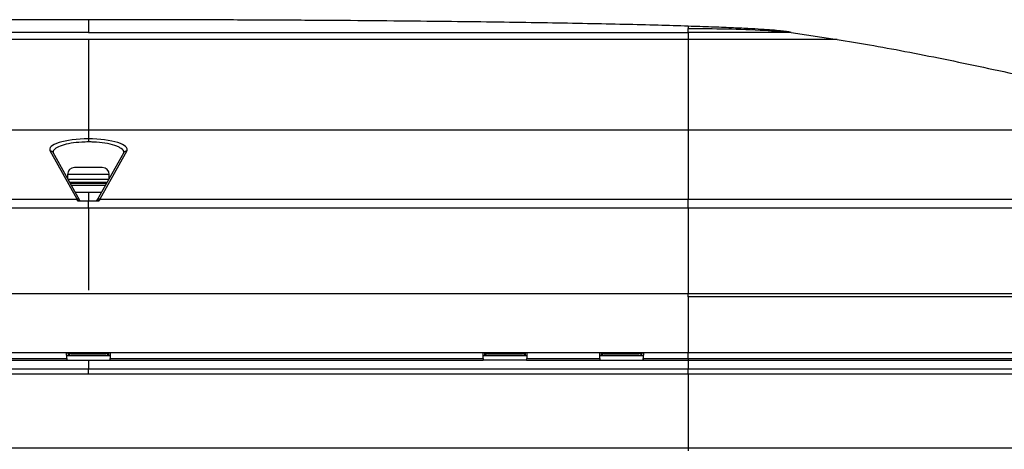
# Model space of a CAD drawing. Header units: millimetres. Extents: x 1141 to 9683, y 1625 to 6203.
# Tile 117 of 118: x 9233 to 9528, y 4050 to 4179. Entities that reach past the tile are written whole.
import ezdxf

# ---------------------------------------------------------------- set-up
doc = ezdxf.new("R2010")
doc.units = ezdxf.units.MM
doc.header["$LTSCALE"] = 25

msp = doc.modelspace()

# ---------------------------------------------------------------- linework, layer by layer
at = {"color": 7, "linetype": 'Continuous', "lineweight": 25}
for p, q in [((9445.78, 4175.68), (9445, 4175.71)), ((9253.44, 4174.76), (9073.44, 4174.76)), ((9253.44, 4172.62), (9073.44, 4172.62)), ((9253.44, 4174.76), (9433.44, 4174.76)), ((9433.44, 4172.62), (9253.44, 4172.62)), ((9433.44, 4174.76), (9433.44, 4172.62)), ((9464.35, 4174.76), (9478.19, 4172.62)), ((9073.44, 4145.54), (9253.44, 4145.54)), ((9253.44, 4145.54), (9253.44, 4142.82)), ((9253.44, 4145.54), (9433.44, 4145.54)), ((9433.44, 4145.54), (9433.44, 4124.75)), ((9433.44, 4145.54), (9602.33, 4145.54)), ((9253.44, 4142.82), (9253.44, 4141.91)), ((9250.06, 4124.75), (9241.95, 4139.2)), ((9250.89, 4124.35), (9242.82, 4138.73)), ((9242.82, 4138.73), (9242.82, 4138.73)), ((9264.06, 4138.73), (9255.99, 4124.35)), ((9264.93, 4139.2), (9256.82, 4124.75)), ((9264.07, 4138.74), (9264.06, 4138.73)), ((9257.61, 4134.24), (9249.27, 4134.24)), ((9247.19, 4132.16), (9247.19, 4130.94)), ((9259.69, 4132.16), (9247.19, 4132.16)), ((9259.69, 4130.94), (9259.69, 4132.16)), ((9259.55, 4130.69), (9247.33, 4130.69)), ((9247.97, 4129.56), (9258.91, 4129.56)), ((9258.88, 4129.51), (9248, 4129.51)), ((9258.8, 4129.8), (9248.08, 4129.8)), ((9258.51, 4128.84), (9248.37, 4128.84)), ((9249.51, 4126.81), (9253.44, 4126.81)), ((9253.44, 4126.81), (9257.37, 4126.81)), ((9253.44, 4126.81), (9253.44, 4124.26)), ((9073.44, 4124.75), (9250.06, 4124.75)), ((9250.17, 4124.26), (9253.44, 4124.26)), ((9253.44, 4122.01), (9253.44, 4124.26)), ((9253.44, 4124.26), (9256.71, 4124.26)), ((9256.13, 4124.38), (9255.78, 4124.35)), ((9256.82, 4124.75), (9433.44, 4124.75)), ((9433.44, 4122.01), (9433.44, 4124.75)), ((9433.44, 4124.75), (9604.81, 4124.75)), ((9253.44, 4122.01), (9073.44, 4122.01)), ((9253.44, 4122.01), (9253.44, 4097.51)), ((9433.44, 4122.01), (9253.44, 4122.01)), ((9433.44, 4122.01), (9433.44, 4096.51)), ((9681.4, 4122.01), (9433.44, 4122.01)), ((9073.44, 4096.51), (9433.44, 4096.51)), ((9433.44, 4095.51), (9433.44, 4096.51)), ((9433.44, 4096.51), (9682.74, 4096.51)), ((9433.44, 4095.61), (9682.29, 4095.61)), ((9682.29, 4095.51), (9433.44, 4095.51)), ((9433.44, 4095.51), (9433.44, 4078.81)), ((9073.44, 4078.81), (9433.44, 4078.81)), ((9246.91, 4076.96), (9246.88, 4078.81)), ((9247.41, 4077.81), (9247.39, 4078.81)), ((9247.39, 4078.77), (9247.69, 4078.77)), ((9247.39, 4078.77), (9247.69, 4078.77)), ((9247.69, 4078.78), (9247.69, 4078.81)), ((9247.69, 4078.78), (9247.69, 4077.81)), ((9248.69, 4078.73), (9248.69, 4078.31)), ((9258.19, 4078.73), (9248.69, 4078.73)), ((9258.19, 4078.31), (9248.69, 4078.31)), ((9258.19, 4078.31), (9258.19, 4078.73)), ((9259.19, 4078.81), (9259.19, 4078.78)), ((9259.19, 4078.78), (9259.19, 4077.81)), ((9259.19, 4078.77), (9259.49, 4078.77)), ((9259.19, 4078.77), (9259.49, 4078.77)), ((9259.49, 4078.81), (9259.47, 4077.81)), ((9260, 4078.81), (9259.97, 4076.96)), ((9371.91, 4076.96), (9371.88, 4078.81)), ((9372.41, 4077.81), (9372.39, 4078.81)), ((9372.39, 4078.77), (9372.69, 4078.77)), ((9372.39, 4078.77), (9372.69, 4078.77)), ((9372.69, 4078.78), (9372.69, 4078.81)), ((9372.69, 4078.78), (9372.69, 4077.81)), ((9373.69, 4078.73), (9373.69, 4078.31)), ((9383.19, 4078.73), (9373.69, 4078.73)), ((9383.19, 4078.31), (9373.69, 4078.31)), ((9383.19, 4078.31), (9383.19, 4078.73)), ((9384.19, 4078.81), (9384.19, 4078.78)), ((9384.19, 4078.78), (9384.19, 4077.81)), ((9384.19, 4078.77), (9384.49, 4078.77)), ((9384.19, 4078.77), (9384.49, 4078.77)), ((9384.49, 4078.81), (9384.47, 4077.81)), ((9385, 4078.81), (9384.97, 4076.96)), ((9406.91, 4076.96), (9406.88, 4078.81)), ((9407.41, 4077.81), (9407.39, 4078.81)), ((9407.39, 4078.77), (9407.69, 4078.77)), ((9407.39, 4078.77), (9407.69, 4078.77)), ((9407.69, 4078.78), (9407.69, 4078.81)), ((9407.69, 4078.78), (9407.69, 4077.81)), ((9408.69, 4078.73), (9408.69, 4078.31)), ((9418.19, 4078.73), (9408.69, 4078.73)), ((9418.19, 4078.31), (9408.69, 4078.31)), ((9418.19, 4078.31), (9418.19, 4078.73)), ((9419.19, 4078.81), (9419.19, 4078.78)), ((9419.19, 4078.78), (9419.19, 4077.81)), ((9419.19, 4078.77), (9419.49, 4078.77)), ((9419.19, 4078.77), (9419.49, 4078.77)), ((9419.49, 4078.81), (9419.47, 4077.81)), ((9420, 4078.81), (9419.97, 4076.96)), ((9433.44, 4078.81), (9682.29, 4078.81)), ((9433.44, 4076.96), (9433.44, 4078.81)), ((9134.96, 4076.47), (9246.92, 4076.47)), ((9134.97, 4076.96), (9246.91, 4076.96)), ((9259.99, 4077.81), (9246.89, 4077.81)), ((9246.91, 4076.96), (9246.92, 4076.47)), ((9246.92, 4076.47), (9253.44, 4076.47)), ((9253.44, 4076.47), (9253.44, 4073.81)), ((9253.44, 4076.47), (9259.96, 4076.47)), ((9259.96, 4076.47), (9259.97, 4076.96)), ((9259.96, 4076.47), (9371.92, 4076.47)), ((9259.97, 4076.96), (9371.91, 4076.96)), ((9384.99, 4077.81), (9371.89, 4077.81)), ((9371.91, 4076.96), (9371.92, 4076.47)), ((9384.96, 4076.47), (9371.92, 4076.47)), ((9384.96, 4076.47), (9384.97, 4076.96)), ((9384.96, 4076.47), (9406.92, 4076.47)), ((9384.97, 4076.96), (9406.91, 4076.96)), ((9419.99, 4077.81), (9406.89, 4077.81)), ((9406.91, 4076.96), (9406.92, 4076.47)), ((9406.92, 4076.47), (9419.96, 4076.47)), ((9419.96, 4076.47), (9419.97, 4076.87)), ((9419.96, 4076.47), (9419.97, 4076.47)), ((9419.97, 4076.96), (9433.44, 4076.96)), ((9419.97, 4076.87), (9419.97, 4076.96)), ((9419.97, 4076.87), (9419.97, 4076.47)), ((9419.97, 4076.47), (9433.44, 4076.47)), ((9433.44, 4076.96), (9682.75, 4076.96)), ((9433.44, 4076.96), (9433.44, 4076.47)), ((9433.44, 4076.47), (9433.44, 4073.81)), ((9433.44, 4076.47), (9682.77, 4076.47)), ((9253.44, 4073.81), (9073.44, 4073.81)), ((9253.44, 4072.31), (9073.44, 4072.31)), ((9433.44, 4073.81), (9253.44, 4073.81)), ((9253.44, 4072.31), (9253.44, 4073.81)), ((9433.44, 4072.31), (9253.44, 4072.31)), ((9682.63, 4073.81), (9433.44, 4073.81)), ((9433.44, 4072.31), (9433.44, 4073.81)), ((9433.44, 4072.31), (9433.44, 4050.26)), ((9682.17, 4072.31), (9433.44, 4072.31)), ((9073.44, 4050.26), (9433.44, 4050.26)), ((9433.44, 4050.26), (9681.02, 4050.26)), ((9433.44, 4050.26), (9433.44, 4049.31))]:
    msp.add_line(p, q, dxfattribs=at)
at = {"color": 7, "linetype": 'Continuous', "lineweight": 25, "flags": 128}
for points in [[(9247.81, 4129.84), (9247.91, 4129.82), (9248.08, 4129.8)], [(9258.8, 4129.8), (9258.97, 4129.82), (9259.07, 4129.84)], [(9248.69, 4078.31), (9248.49, 4078.31), (9248.31, 4078.34), (9248.13, 4078.38), (9247.98, 4078.44), (9247.86, 4078.51), (9247.77, 4078.6), (9247.71, 4078.68), (9247.69, 4078.78)], [(9259.19, 4078.78), (9259.17, 4078.68), (9259.11, 4078.6), (9259.02, 4078.51), (9258.9, 4078.44), (9258.75, 4078.38), (9258.57, 4078.34), (9258.38, 4078.31), (9258.19, 4078.31)], [(9373.69, 4078.31), (9373.49, 4078.31), (9373.31, 4078.34), (9373.13, 4078.38), (9372.98, 4078.44), (9372.86, 4078.51), (9372.77, 4078.6), (9372.71, 4078.68), (9372.69, 4078.78)], [(9384.19, 4078.78), (9384.17, 4078.68), (9384.11, 4078.6), (9384.02, 4078.51), (9383.9, 4078.44), (9383.75, 4078.38), (9383.57, 4078.34), (9383.38, 4078.31), (9383.19, 4078.31)], [(9408.69, 4078.31), (9408.49, 4078.31), (9408.31, 4078.34), (9408.13, 4078.38), (9407.98, 4078.44), (9407.86, 4078.51), (9407.77, 4078.6), (9407.71, 4078.68), (9407.69, 4078.78)], [(9419.19, 4078.78), (9419.17, 4078.68), (9419.11, 4078.6), (9419.02, 4078.51), (9418.9, 4078.44), (9418.75, 4078.38), (9418.57, 4078.34), (9418.38, 4078.31), (9418.19, 4078.31)]]:
    msp.add_lwpolyline(points, dxfattribs=at)
at = {"color": 7, "linetype": 'Continuous', "lineweight": 25}
for centre, radius, start, end in [((9242, 4138.25), 0.949, 29.8393, 92.9232), ((9264.88, 4138.25), 0.949, 87.0768, 150.1607), ((9249.27, 4132.16), 2.08, 90, 180), ((9257.61, 4132.16), 2.08, 0, 90), ((9253.44, 4026.35), 103.51, 91.9628, 93.0783), ((9253.44, 4026.35), 103.51, 86.9217, 88.0372), ((9250.11, 4123.8), 0.954, 33.9818, 92.8142), ((9256.77, 4123.8), 0.954, 87.1858, 146.0182), ((9248.67, 4080.56), 1.83, 252.9438, 270.6946), ((9258.21, 4080.56), 1.83, 269.3054, 287.0562), ((9373.67, 4080.56), 1.83, 252.9438, 270.6946), ((9383.21, 4080.56), 1.83, 269.3054, 287.0562), ((9408.67, 4080.56), 1.83, 252.9438, 270.6946), ((9418.21, 4080.56), 1.83, 269.3054, 287.0562)]:
    msp.add_arc(centre, radius, start, end, dxfattribs=at)
for centre, major_axis, ratio, start_param, end_param in [((9253.44, 4139.67), (11.62, 0), 0.270502, 1.570796, 3.292295), ((9253.44, 4139.67), (11.62, 0), 0.270502, 6.132483, 7.853982), ((9250.09, 4121.85), (-0.11, 3), 0.091572, 5.639154, 6.015774), ((9249.67, 4124.48), (1.23, -0.16), 0.182985, 0.067425, 0.136469), ((9257.21, 4124.48), (1.23, 0.16), 0.182985, 3.005124, 3.074167), ((9256.79, 4121.85), (0.11, 3), 0.091572, 0.267412, 0.644032)]:
    msp.add_ellipse(centre, major_axis=major_axis, ratio=ratio, start_param=start_param, end_param=end_param, dxfattribs=at)
for points, knots in [([(9253.44, 4178.55), (9246.02, 4178.54), (9231.5, 4178.54), (9210.22, 4178.47), (9189.99, 4178.38), (9170.83, 4178.24), (9152.81, 4178.08), (9136.25, 4177.89), (9121.16, 4177.67), (9107.54, 4177.44), (9095.09, 4177.19), (9083.85, 4176.92), (9076.77, 4176.7), (9073.44, 4176.6)], [0, 0, 0, 0, 0.1236577, 0.2418621, 0.3543401, 0.4608185, 0.5610233, 0.6546818, 0.7367505, 0.8125366, 0.8818188, 0.9443784, 1, 1, 1, 1]), ([(9433.44, 4176.6), (9430.43, 4176.69), (9424.06, 4176.89), (9414, 4177.14), (9402.93, 4177.37), (9390.88, 4177.59), (9377.88, 4177.79), (9363.95, 4177.97), (9348.61, 4178.13), (9331.81, 4178.28), (9313.54, 4178.39), (9294.31, 4178.48), (9274.17, 4178.54), (9260.45, 4178.54), (9253.44, 4178.55)], [0, 0, 0, 0, 0.050303, 0.106347, 0.16797, 0.23501, 0.3073, 0.384677, 0.466977, 0.562991, 0.664531, 0.771368, 0.883269, 1, 1, 1, 1]), ([(9253.44, 4178.54), (9253.44, 4178.54), (9253.44, 4178.55), (9253.44, 4178.48), (9253.44, 4178.34), (9253.44, 4178.15), (9253.44, 4177.91), (9253.44, 4177.62), (9253.44, 4177.29), (9253.44, 4176.94), (9253.44, 4176.56), (9253.44, 4176.16), (9253.44, 4175.74), (9253.44, 4175.31), (9253.44, 4174.93), (9253.44, 4174.76)], [0, 0, 0, 0, 0.12545, 0.244311, 0.356205, 0.460751, 0.55757, 0.646281, 0.726506, 0.792268, 0.85029, 0.900285, 0.941966, 0.975056, 1, 1, 1, 1]), ([(9433.44, 4176.6), (9433.44, 4176.6), (9433.44, 4176.59), (9433.44, 4176.56), (9433.44, 4176.5), (9433.44, 4176.42), (9433.44, 4176.32), (9433.44, 4176.2), (9433.44, 4176.07), (9433.44, 4175.96), (9433.44, 4175.91)], [0, 0, 0, 0, 0.156557, 0.304975, 0.444814, 0.575636, 0.697004, 0.808479, 0.909624, 1, 1, 1, 1]), ([(9464.35, 4174.76), (9463.89, 4174.84), (9462.81, 4175.01), (9460.94, 4175.23), (9458.44, 4175.45), (9455.18, 4175.67), (9451.07, 4175.9), (9446.05, 4176.14), (9440.07, 4176.37), (9435.76, 4176.51), (9433.44, 4176.59)], [0, 0, 0, 0, 0.043879, 0.101911, 0.181386, 0.285698, 0.417646, 0.579676, 0.773463, 1, 1, 1, 1]), ([(9433.44, 4175.91), (9441.12, 4175.89), (9451.44, 4175.85), (9461.72, 4174.99), (9464.35, 4174.76)], [0, 0, 0, 0, 0.743568, 1, 1, 1, 1]), ([(9433.44, 4174.76), (9433.44, 4174.88), (9433.44, 4175.22), (9433.44, 4175.54), (9433.44, 4175.75), (9433.44, 4175.91)], [0, 0, 0, 0, 0.100198, 0.301774, 1, 1, 1, 1]), ([(9253.44, 4172.62), (9253.44, 4172.1), (9253.44, 4171), (9253.44, 4169.03), (9253.44, 4166.78), (9253.44, 4164.3), (9253.44, 4161.86), (9253.44, 4159.54), (9253.44, 4157.42), (9253.44, 4155.38), (9253.44, 4153.48), (9253.44, 4151.75), (9253.44, 4150.23), (9253.44, 4148.94), (9253.44, 4147.88), (9253.44, 4147.05), (9253.44, 4146.42), (9253.44, 4145.94), (9253.44, 4145.66), (9253.44, 4145.54)], [0, 0, 0, 0, 0.076775, 0.162286, 0.25463, 0.351294, 0.449321, 0.528012, 0.603964, 0.67562, 0.741475, 0.800473, 0.85173, 0.894602, 0.929062, 0.955524, 0.974908, 0.989021, 1, 1, 1, 1]), ([(9464.35, 4174.76), (9464.31, 4174.76), (9464.21, 4174.76), (9463.38, 4174.76), (9461.87, 4174.76), (9459.31, 4174.76), (9455.44, 4174.76), (9450.73, 4174.76), (9445.94, 4174.76), (9441.46, 4174.76), (9437.49, 4174.76), (9434.79, 4174.76), (9433.44, 4174.76)], [0, 0, 0, 0, 0.083364, 0.166751, 0.250116, 0.375058, 0.5, 0.624942, 0.749884, 0.833249, 0.916636, 1, 1, 1, 1]), ([(9433.44, 4172.62), (9433.44, 4172.1), (9433.44, 4171), (9433.44, 4169.03), (9433.44, 4166.78), (9433.44, 4164.3), (9433.44, 4161.86), (9433.44, 4159.54), (9433.44, 4157.42), (9433.44, 4155.38), (9433.44, 4153.48), (9433.44, 4151.75), (9433.44, 4150.23), (9433.44, 4148.94), (9433.44, 4147.88), (9433.44, 4147.05), (9433.44, 4146.42), (9433.44, 4145.94), (9433.44, 4145.66), (9433.44, 4145.54)], [0, 0, 0, 0, 0.076775, 0.162286, 0.25463, 0.351294, 0.449321, 0.528012, 0.603964, 0.67562, 0.741475, 0.800473, 0.85173, 0.894602, 0.929062, 0.955524, 0.974908, 0.989021, 1, 1, 1, 1]), ([(9478.19, 4172.62), (9478.13, 4172.62), (9478, 4172.62), (9476.93, 4172.62), (9475.31, 4172.62), (9473.25, 4172.62), (9470.95, 4172.62), (9468.24, 4172.62), (9465.14, 4172.62), (9461.7, 4172.62), (9457.98, 4172.62), (9454.05, 4172.62), (9449.53, 4172.62), (9444.46, 4172.62), (9438.92, 4172.62), (9435.24, 4172.62), (9433.44, 4172.62)], [0, 0, 0, 0, 0.076805, 0.156939, 0.239951, 0.303775, 0.368607, 0.434128, 0.5, 0.565872, 0.631393, 0.696225, 0.760049, 0.843061, 0.923195, 1, 1, 1, 1]), ([(9478.19, 4172.62), (9481.4, 4172.1), (9488.19, 4171), (9498.79, 4169.03), (9510.21, 4166.78), (9522.11, 4164.3), (9533.43, 4161.86), (9543.88, 4159.54), (9553.23, 4157.42), (9562.04, 4155.38), (9570.15, 4153.48), (9577.41, 4151.75), (9583.71, 4150.23), (9589, 4148.94), (9593.27, 4147.88), (9596.57, 4147.05), (9599.03, 4146.42), (9600.85, 4145.94), (9601.88, 4145.66), (9602.33, 4145.54)], [0, 0, 0, 0, 0.076775, 0.162286, 0.25463, 0.351294, 0.449321, 0.528012, 0.603964, 0.67562, 0.741475, 0.800473, 0.85173, 0.894602, 0.929062, 0.955524, 0.974908, 0.989021, 1, 1, 1, 1]), ([(9253.44, 4141.91), (9252.77, 4141.89), (9250.94, 4141.86), (9248.11, 4141.54), (9245.36, 4140.9), (9243.5, 4140.01), (9242.76, 4139.24), (9242.85, 4138.8), (9242.87, 4138.72)], [0, 0, 0, 0, 0.11717, 0.318735, 0.521288, 0.730856, 0.948857, 1, 1, 1, 1]), ([(9264.03, 4138.72), (9264.04, 4138.76), (9264.15, 4139.18), (9263.62, 4139.78), (9262.5, 4140.44), (9261.01, 4141.02), (9258.56, 4141.59), (9255.68, 4141.88), (9253.96, 4141.9), (9253.44, 4141.91)], [0, 0, 0, 0, 0.02868, 0.254458, 0.367389, 0.480299, 0.699008, 0.908686, 1, 1, 1, 1]), ([(9250.9, 4124.33), (9250.89, 4124.32), (9250.88, 4124.3), (9250.72, 4124.28), (9250.55, 4124.27), (9250.35, 4124.26), (9250.23, 4124.26), (9250.17, 4124.26)], [0, 0, 0, 0, 0.3968782, 0.5837775, 0.7725602, 0.8937978, 1, 1, 1, 1]), ([(9256.71, 4124.26), (9256.65, 4124.26), (9256.53, 4124.26), (9256.33, 4124.27), (9256.16, 4124.28), (9256, 4124.3), (9255.99, 4124.32), (9255.98, 4124.33)], [0, 0, 0, 0, 0.106202, 0.22744, 0.416222, 0.603122, 1, 1, 1, 1])]:
    msp.add_open_spline(points, degree=3, knots=knots, dxfattribs=at)

doc.saveas('drawing.dxf')
